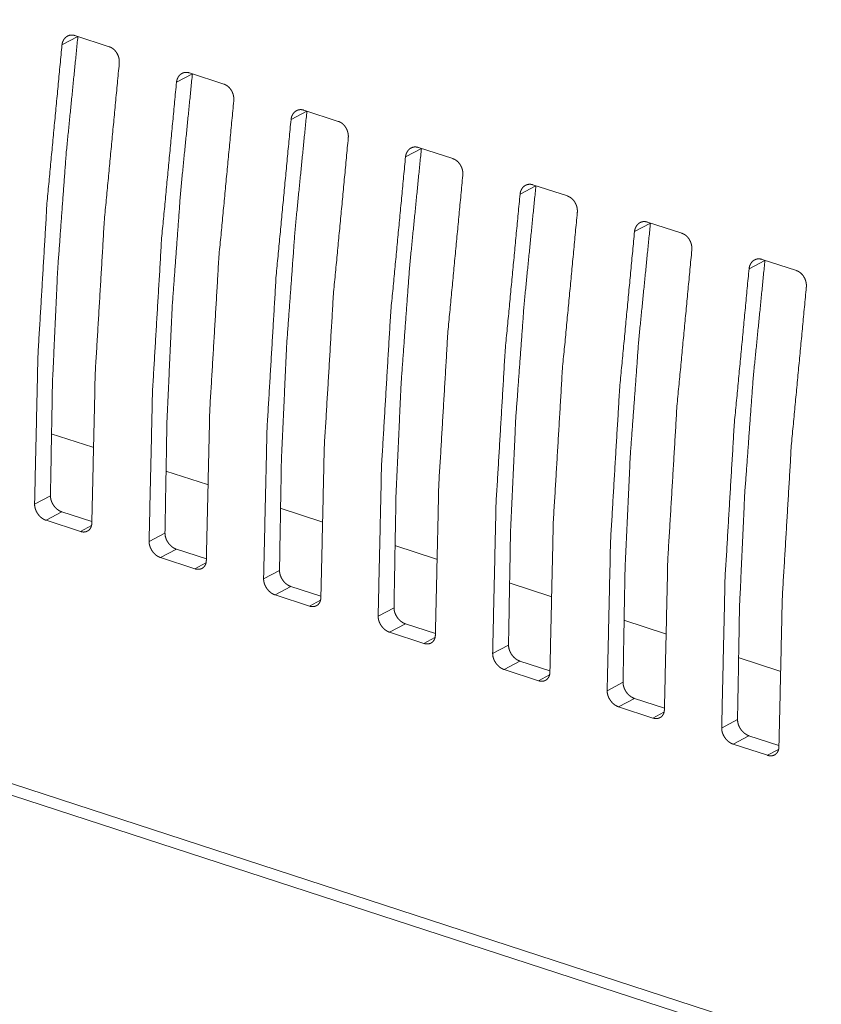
# Model space of a CAD drawing. Header units: millimetres. Extents: x 0 to 2122, y 0 to 1639.
# Tile 72 of 85: x 1427 to 1456, y 1204 to 1240. Entities that reach past the tile are written whole.
import ezdxf

# ---------------------------------------------------------------- set-up
doc = ezdxf.new("R2010")
doc.units = ezdxf.units.MM
doc.layers.add('1', color=7, linetype='Continuous', true_color=0xffffff)

msp = doc.modelspace()

# ---------------------------------------------------------------- linework, layer by layer
at = {"layer": '1', "color": 7, "linetype": 'Continuous', "lineweight": 13}
for p, q in [((1552.192, 1171.515), (1213.195, 1282.01)), ((1213.477, 1281.498), (1552.211, 1171.088)), ((1429.301, 1239.162), (1428.731, 1238.861)), ((1429.196, 1239.199), (1430.428, 1238.798)), ((1433.409, 1237.823), (1432.839, 1237.522)), ((1433.304, 1237.86), (1434.536, 1237.459)), ((1437.517, 1236.484), (1436.947, 1236.183)), ((1437.412, 1236.521), (1438.644, 1236.12)), ((1441.52, 1235.182), (1442.752, 1234.781)), ((1441.625, 1235.145), (1441.055, 1234.844)), ((1445.733, 1233.806), (1445.163, 1233.505)), ((1445.628, 1233.843), (1446.86, 1233.442)), ((1449.841, 1232.467), (1449.271, 1232.166)), ((1449.736, 1232.504), (1450.968, 1232.103)), ((1453.949, 1231.128), (1453.379, 1230.827)), ((1453.844, 1231.165), (1455.076, 1230.764)), ((1428.347, 1224.907), (1429.839, 1224.421)), ((1432.454, 1223.569), (1433.95, 1223.081)), ((1427.748, 1222.379), (1428.318, 1222.68)), ((1428.728, 1222.102), (1428.158, 1221.801)), ((1428.728, 1222.102), (1429.803, 1221.752)), ((1436.561, 1222.23), (1438.057, 1221.742)), ((1428.158, 1221.801), (1429.391, 1221.399)), ((1429.391, 1221.399), (1429.785, 1221.608)), ((1431.856, 1221.04), (1432.426, 1221.341)), ((1432.836, 1220.763), (1432.266, 1220.462)), ((1432.836, 1220.763), (1433.911, 1220.413)), ((1440.668, 1220.891), (1442.164, 1220.404)), ((1432.266, 1220.462), (1433.499, 1220.06)), ((1433.499, 1220.06), (1433.893, 1220.269)), ((1435.964, 1219.701), (1436.534, 1220.002)), ((1436.944, 1219.424), (1436.374, 1219.123)), ((1436.944, 1219.424), (1438.019, 1219.074)), ((1444.779, 1219.551), (1446.271, 1219.065)), ((1436.374, 1219.123), (1437.607, 1218.721)), ((1437.607, 1218.721), (1438.001, 1218.93)), ((1440.073, 1218.362), (1440.642, 1218.663)), ((1448.882, 1218.214), (1450.379, 1217.726)), ((1441.052, 1218.085), (1440.482, 1217.784)), ((1441.052, 1218.085), (1442.127, 1217.735)), ((1440.482, 1217.784), (1441.715, 1217.382)), ((1441.715, 1217.382), (1442.109, 1217.591)), ((1444.181, 1217.023), (1444.75, 1217.324)), ((1452.99, 1216.875), (1454.486, 1216.388)), ((1445.161, 1216.746), (1444.59, 1216.445)), ((1444.59, 1216.445), (1445.823, 1216.043)), ((1445.161, 1216.746), (1446.235, 1216.396)), ((1445.823, 1216.043), (1446.217, 1216.252)), ((1448.289, 1215.684), (1448.858, 1215.985)), ((1449.268, 1215.407), (1448.698, 1215.106)), ((1449.268, 1215.407), (1450.343, 1215.057)), ((1448.698, 1215.106), (1449.931, 1214.704)), ((1449.931, 1214.704), (1450.325, 1214.913)), ((1452.396, 1214.345), (1452.966, 1214.646)), ((1453.376, 1214.068), (1452.807, 1213.767)), ((1453.376, 1214.068), (1454.451, 1213.718)), ((1452.807, 1213.767), (1454.039, 1213.365)), ((1454.039, 1213.365), (1454.433, 1213.574))]:
    msp.add_line(p, q, dxfattribs=at)
for points, knots in [([(1429.301, 1239.162), (1428.881, 1234.954), (1428.577, 1230.798), (1428.389, 1226.704), (1428.318, 1222.68)], [0, 0, 0.256026, 0.508258, 0.756357, 1, 1]), ([(1428.731, 1238.861), (1428.738, 1238.907), (1428.749, 1238.951), (1428.756, 1238.972), (1428.764, 1238.992), (1428.773, 1239.012), (1428.783, 1239.031), (1428.805, 1239.068), (1428.83, 1239.1), (1428.843, 1239.115), (1428.858, 1239.13), (1428.873, 1239.143), (1428.889, 1239.155), (1428.922, 1239.177), (1428.958, 1239.194), (1428.976, 1239.201), (1428.995, 1239.207), (1429.014, 1239.211), (1429.034, 1239.215), (1429.053, 1239.217), (1429.073, 1239.218), (1429.094, 1239.218), (1429.114, 1239.216), (1429.155, 1239.21), (1429.196, 1239.199)], [0, 0, 0.069356, 0.136763, 0.170135, 0.2031, 0.23604, 0.268392, 0.331981, 0.393982, 0.424693, 0.455455, 0.485845, 0.515977, 0.575141, 0.63446, 0.664152, 0.694035, 0.7237, 0.753229, 0.783001, 0.813125, 0.843454, 0.874336, 0.936443, 1, 1]), ([(1428.731, 1238.861), (1428.199, 1233.262), (1427.871, 1227.762), (1427.748, 1222.379)], [0, 0, 0.340471, 0.67406, 1, 1]), ([(1430.428, 1238.798), (1430.468, 1238.782), (1430.507, 1238.762), (1430.526, 1238.751), (1430.545, 1238.738), (1430.563, 1238.725), (1430.581, 1238.71), (1430.616, 1238.678), (1430.647, 1238.644), (1430.662, 1238.625), (1430.677, 1238.605), (1430.69, 1238.585), (1430.703, 1238.564), (1430.726, 1238.521), (1430.746, 1238.477), (1430.75, 1238.465), (1430.754, 1238.453), (1430.758, 1238.442), (1430.762, 1238.43), (1430.769, 1238.406), (1430.774, 1238.383), (1430.779, 1238.359), (1430.783, 1238.335), (1430.786, 1238.311), (1430.788, 1238.287), (1430.788, 1238.239), (1430.785, 1238.192)], [0, 0, 0.05694, 0.114791, 0.14412, 0.174083, 0.204328, 0.234965, 0.296474, 0.358944, 0.390536, 0.422685, 0.454832, 0.486939, 0.551318, 0.616334, 0.632741, 0.6491, 0.665386, 0.681642, 0.71407, 0.746214, 0.778338, 0.810445, 0.842507, 0.874526, 0.937738, 1, 1]), ([(1430.785, 1238.192), (1430.253, 1232.593), (1429.925, 1227.092), (1429.802, 1221.709)], [0, 0, 0.340467, 0.674058, 1, 1]), ([(1433.409, 1237.823), (1432.989, 1233.615), (1432.685, 1229.459), (1432.497, 1225.365), (1432.426, 1221.341)], [0, 0, 0.256022, 0.508255, 0.756356, 1, 1]), ([(1432.839, 1237.522), (1432.846, 1237.568), (1432.857, 1237.612), (1432.864, 1237.633), (1432.872, 1237.653), (1432.881, 1237.673), (1432.891, 1237.692), (1432.913, 1237.728), (1432.938, 1237.761), (1432.951, 1237.777), (1432.966, 1237.791), (1432.981, 1237.804), (1432.997, 1237.816), (1433.03, 1237.838), (1433.066, 1237.855), (1433.084, 1237.862), (1433.103, 1237.868), (1433.122, 1237.872), (1433.142, 1237.875), (1433.161, 1237.878), (1433.181, 1237.879), (1433.201, 1237.879), (1433.222, 1237.877), (1433.263, 1237.871), (1433.304, 1237.86)], [0, 0, 0.069356, 0.136885, 0.170139, 0.203194, 0.236033, 0.268608, 0.331963, 0.393964, 0.424767, 0.455443, 0.485833, 0.515966, 0.575339, 0.634434, 0.664171, 0.694054, 0.72369, 0.753219, 0.782992, 0.813116, 0.843445, 0.874335, 0.936442, 1, 1]), ([(1432.839, 1237.522), (1432.307, 1231.924), (1431.979, 1226.423), (1431.856, 1221.04)], [0, 0, 0.340467, 0.674058, 1, 1]), ([(1434.536, 1237.459), (1434.576, 1237.443), (1434.615, 1237.423), (1434.634, 1237.412), (1434.653, 1237.399), (1434.671, 1237.386), (1434.689, 1237.371), (1434.724, 1237.34), (1434.755, 1237.305), (1434.77, 1237.286), (1434.785, 1237.266), (1434.798, 1237.246), (1434.811, 1237.225), (1434.834, 1237.182), (1434.854, 1237.137), (1434.858, 1237.126), (1434.862, 1237.114), (1434.866, 1237.103), (1434.87, 1237.091), (1434.877, 1237.067), (1434.882, 1237.044), (1434.887, 1237.02), (1434.891, 1236.996), (1434.894, 1236.972), (1434.896, 1236.948), (1434.896, 1236.9), (1434.893, 1236.853)], [0, 0, 0.056951, 0.114618, 0.144197, 0.173984, 0.20417, 0.234813, 0.296334, 0.358816, 0.390637, 0.422663, 0.454817, 0.48693, 0.551425, 0.616365, 0.632776, 0.649138, 0.665428, 0.681686, 0.714016, 0.746273, 0.778403, 0.810408, 0.842585, 0.874502, 0.937726, 1, 1]), ([(1434.893, 1236.853), (1434.361, 1231.254), (1434.033, 1225.753), (1433.91, 1220.37)], [0, 0, 0.340471, 0.67406, 1, 1]), ([(1437.517, 1236.484), (1437.097, 1232.276), (1436.793, 1228.12), (1436.605, 1224.026), (1436.534, 1220.002)], [0, 0, 0.256022, 0.508255, 0.756356, 1, 1]), ([(1436.947, 1236.183), (1436.954, 1236.229), (1436.965, 1236.273), (1436.972, 1236.294), (1436.98, 1236.314), (1436.989, 1236.334), (1436.999, 1236.353), (1437.021, 1236.39), (1437.046, 1236.422), (1437.059, 1236.437), (1437.074, 1236.452), (1437.089, 1236.465), (1437.105, 1236.477), (1437.138, 1236.499), (1437.174, 1236.516), (1437.192, 1236.523), (1437.211, 1236.529), (1437.23, 1236.533), (1437.25, 1236.536), (1437.269, 1236.539), (1437.289, 1236.54), (1437.309, 1236.54), (1437.33, 1236.538), (1437.371, 1236.532), (1437.412, 1236.521)], [0, 0, 0.069322, 0.136855, 0.170111, 0.203284, 0.236125, 0.268591, 0.332056, 0.394213, 0.424926, 0.455603, 0.485995, 0.515933, 0.575378, 0.634423, 0.664394, 0.694041, 0.72368, 0.753455, 0.783244, 0.813122, 0.843454, 0.874346, 0.936438, 1, 1]), ([(1436.947, 1236.183), (1436.415, 1230.584), (1436.087, 1225.084), (1435.964, 1219.701)], [0, 0, 0.340468, 0.674058, 1, 1]), ([(1438.644, 1236.12), (1438.684, 1236.104), (1438.723, 1236.084), (1438.742, 1236.073), (1438.761, 1236.06), (1438.78, 1236.047), (1438.797, 1236.032), (1438.831, 1236.001), (1438.863, 1235.966), (1438.878, 1235.947), (1438.893, 1235.927), (1438.906, 1235.907), (1438.919, 1235.886), (1438.942, 1235.843), (1438.962, 1235.799), (1438.966, 1235.787), (1438.97, 1235.775), (1438.974, 1235.764), (1438.978, 1235.752), (1438.985, 1235.728), (1438.99, 1235.705), (1438.995, 1235.681), (1438.999, 1235.657), (1439.002, 1235.633), (1439.004, 1235.609), (1439.004, 1235.561), (1439.001, 1235.514)], [0, 0, 0.056948, 0.114807, 0.144196, 0.173921, 0.204346, 0.234817, 0.296335, 0.358813, 0.390632, 0.422698, 0.454849, 0.487054, 0.551442, 0.616278, 0.632688, 0.649049, 0.665441, 0.681595, 0.714027, 0.746227, 0.778313, 0.81046, 0.8425, 0.874524, 0.937744, 1, 1]), ([(1439.001, 1235.514), (1438.469, 1229.915), (1438.141, 1224.414), (1438.019, 1219.031)], [0, 0, 0.340468, 0.674059, 1, 1]), ([(1441.055, 1234.844), (1441.062, 1234.89), (1441.074, 1234.933), (1441.08, 1234.955), (1441.088, 1234.975), (1441.097, 1234.995), (1441.107, 1235.014), (1441.129, 1235.05), (1441.154, 1235.083), (1441.167, 1235.098), (1441.182, 1235.113), (1441.197, 1235.126), (1441.213, 1235.138), (1441.246, 1235.16), (1441.282, 1235.177), (1441.3, 1235.184), (1441.319, 1235.189), (1441.338, 1235.194), (1441.358, 1235.197), (1441.377, 1235.2), (1441.397, 1235.201), (1441.418, 1235.201), (1441.438, 1235.199), (1441.479, 1235.193), (1441.52, 1235.182)], [0, 0, 0.069326, 0.136804, 0.170102, 0.203161, 0.236005, 0.268472, 0.331941, 0.394101, 0.424816, 0.455582, 0.485976, 0.515916, 0.575297, 0.634399, 0.664372, 0.693985, 0.723654, 0.753431, 0.783208, 0.813087, 0.843668, 0.874314, 0.936675, 1, 1]), ([(1441.055, 1234.844), (1440.523, 1229.245), (1440.195, 1223.745), (1440.073, 1218.362)], [0, 0, 0.340473, 0.674064, 1, 1]), ([(1441.625, 1235.145), (1441.205, 1230.937), (1440.901, 1226.781), (1440.713, 1222.687), (1440.642, 1218.663)], [0, 0, 0.256027, 0.50826, 0.756356, 1, 1]), ([(1442.752, 1234.781), (1442.792, 1234.765), (1442.831, 1234.745), (1442.85, 1234.734), (1442.869, 1234.721), (1442.888, 1234.708), (1442.905, 1234.693), (1442.94, 1234.662), (1442.971, 1234.626), (1442.986, 1234.608), (1443.001, 1234.588), (1443.014, 1234.568), (1443.027, 1234.547), (1443.05, 1234.504), (1443.07, 1234.459), (1443.074, 1234.448), (1443.078, 1234.436), (1443.082, 1234.425), (1443.086, 1234.413), (1443.093, 1234.389), (1443.098, 1234.366), (1443.103, 1234.342), (1443.107, 1234.318), (1443.11, 1234.294), (1443.112, 1234.27), (1443.112, 1234.222), (1443.109, 1234.175)], [0, 0, 0.056944, 0.114799, 0.14413, 0.173914, 0.204272, 0.23481, 0.29641, 0.358818, 0.39055, 0.422701, 0.454851, 0.48696, 0.551343, 0.616276, 0.632685, 0.649044, 0.665332, 0.681655, 0.714025, 0.746223, 0.778349, 0.81035, 0.842497, 0.874536, 0.937639, 1, 1]), ([(1443.109, 1234.175), (1442.577, 1228.576), (1442.249, 1223.075), (1442.127, 1217.692)], [0, 0, 0.340468, 0.674059, 1, 1]), ([(1445.733, 1233.806), (1445.313, 1229.598), (1445.009, 1225.442), (1444.821, 1221.348), (1444.75, 1217.324)], [0, 0, 0.256023, 0.508255, 0.756356, 1, 1]), ([(1445.163, 1233.505), (1445.17, 1233.551), (1445.181, 1233.595), (1445.188, 1233.616), (1445.196, 1233.636), (1445.205, 1233.656), (1445.215, 1233.675), (1445.237, 1233.711), (1445.262, 1233.744), (1445.275, 1233.759), (1445.29, 1233.774), (1445.305, 1233.787), (1445.321, 1233.799), (1445.354, 1233.821), (1445.39, 1233.838), (1445.408, 1233.845), (1445.427, 1233.851), (1445.446, 1233.855), (1445.466, 1233.858), (1445.485, 1233.861), (1445.505, 1233.862), (1445.526, 1233.862), (1445.546, 1233.86), (1445.587, 1233.854), (1445.628, 1233.843)], [0, 0, 0.06931, 0.136892, 0.170141, 0.203103, 0.235939, 0.26851, 0.331857, 0.394002, 0.424802, 0.455474, 0.48586, 0.515793, 0.57516, 0.634472, 0.664205, 0.693847, 0.72348, 0.75325, 0.78302, 0.81314, 0.843465, 0.874104, 0.93645, 1, 1]), ([(1445.163, 1233.505), (1444.631, 1227.906), (1444.303, 1222.406), (1444.181, 1217.023)], [0, 0, 0.340468, 0.674059, 1, 1]), ([(1446.86, 1233.442), (1446.9, 1233.426), (1446.939, 1233.406), (1446.958, 1233.395), (1446.977, 1233.382), (1446.996, 1233.369), (1447.014, 1233.354), (1447.048, 1233.323), (1447.079, 1233.288), (1447.094, 1233.269), (1447.109, 1233.249), (1447.122, 1233.229), (1447.135, 1233.208), (1447.158, 1233.165), (1447.178, 1233.12), (1447.182, 1233.109), (1447.186, 1233.097), (1447.19, 1233.086), (1447.194, 1233.074), (1447.201, 1233.05), (1447.206, 1233.027), (1447.211, 1233.003), (1447.215, 1232.979), (1447.218, 1232.955), (1447.22, 1232.931), (1447.221, 1232.883), (1447.217, 1232.836)], [0, 0, 0.056943, 0.114797, 0.144184, 0.173906, 0.204329, 0.234967, 0.29648, 0.358953, 0.390633, 0.422784, 0.454933, 0.487041, 0.551424, 0.616443, 0.632774, 0.649208, 0.665426, 0.681749, 0.714013, 0.746317, 0.778443, 0.810443, 0.842481, 0.87452, 0.937734, 1, 1]), ([(1447.217, 1232.836), (1446.685, 1227.237), (1446.357, 1221.736), (1446.235, 1216.353)], [0, 0, 0.340473, 0.674064, 1, 1]), ([(1449.841, 1232.467), (1449.421, 1228.259), (1449.117, 1224.103), (1448.929, 1220.009), (1448.858, 1215.985)], [0, 0, 0.256022, 0.508255, 0.756356, 1, 1]), ([(1449.271, 1232.166), (1449.278, 1232.212), (1449.289, 1232.255), (1449.296, 1232.276), (1449.304, 1232.297), (1449.313, 1232.317), (1449.323, 1232.336), (1449.345, 1232.372), (1449.37, 1232.405), (1449.383, 1232.42), (1449.398, 1232.435), (1449.413, 1232.448), (1449.429, 1232.46), (1449.462, 1232.482), (1449.498, 1232.499), (1449.516, 1232.506), (1449.535, 1232.511), (1449.554, 1232.516), (1449.574, 1232.519), (1449.593, 1232.522), (1449.613, 1232.523), (1449.634, 1232.523), (1449.654, 1232.521), (1449.695, 1232.515), (1449.736, 1232.504)], [0, 0, 0.069309, 0.13689, 0.17014, 0.203218, 0.236154, 0.268502, 0.332084, 0.394078, 0.424785, 0.455457, 0.485843, 0.515852, 0.575218, 0.634476, 0.664208, 0.694088, 0.723721, 0.753268, 0.783037, 0.813157, 0.843483, 0.874369, 0.93645, 1, 1]), ([(1449.271, 1232.166), (1448.739, 1226.567), (1448.411, 1221.067), (1448.289, 1215.684)], [0, 0, 0.340467, 0.674058, 1, 1]), ([(1450.968, 1232.103), (1451.008, 1232.087), (1451.047, 1232.067), (1451.066, 1232.056), (1451.085, 1232.043), (1451.104, 1232.03), (1451.122, 1232.015), (1451.156, 1231.983), (1451.187, 1231.948), (1451.202, 1231.93), (1451.217, 1231.91), (1451.23, 1231.89), (1451.243, 1231.869), (1451.266, 1231.826), (1451.286, 1231.781), (1451.29, 1231.77), (1451.294, 1231.758), (1451.298, 1231.746), (1451.302, 1231.735), (1451.309, 1231.711), (1451.314, 1231.688), (1451.319, 1231.664), (1451.323, 1231.64), (1451.326, 1231.616), (1451.328, 1231.592), (1451.329, 1231.544), (1451.325, 1231.497)], [0, 0, 0.056941, 0.114793, 0.144123, 0.174087, 0.204333, 0.23497, 0.296481, 0.358951, 0.39063, 0.422692, 0.45484, 0.48704, 0.551421, 0.616338, 0.632668, 0.649102, 0.665492, 0.681643, 0.714012, 0.746209, 0.778333, 0.810441, 0.842504, 0.874524, 0.937736, 1, 1]), ([(1451.325, 1231.497), (1450.793, 1225.898), (1450.465, 1220.397), (1450.343, 1215.014)], [0, 0, 0.340467, 0.674058, 1, 1]), ([(1453.949, 1231.128), (1453.529, 1226.92), (1453.225, 1222.764), (1453.037, 1218.67), (1452.966, 1214.646)], [0, 0, 0.256022, 0.50826, 0.756356, 1, 1]), ([(1453.379, 1230.827), (1453.387, 1230.873), (1453.397, 1230.917), (1453.404, 1230.938), (1453.412, 1230.958), (1453.421, 1230.978), (1453.431, 1230.997), (1453.453, 1231.033), (1453.478, 1231.066), (1453.491, 1231.081), (1453.506, 1231.096), (1453.521, 1231.109), (1453.537, 1231.121), (1453.57, 1231.143), (1453.606, 1231.16), (1453.624, 1231.167), (1453.643, 1231.172), (1453.662, 1231.177), (1453.682, 1231.18), (1453.701, 1231.183), (1453.721, 1231.184), (1453.742, 1231.184), (1453.762, 1231.182), (1453.803, 1231.176), (1453.844, 1231.165)], [0, 0, 0.069356, 0.136885, 0.170139, 0.203105, 0.236045, 0.268509, 0.33197, 0.393971, 0.424774, 0.45545, 0.48584, 0.515973, 0.575346, 0.634441, 0.664178, 0.694025, 0.72369, 0.753219, 0.782992, 0.813116, 0.843445, 0.874335, 0.936442, 1, 1]), ([(1453.379, 1230.827), (1452.847, 1225.228), (1452.519, 1219.728), (1452.397, 1214.345)], [0, 0, 0.340472, 0.674063, 1, 1]), ([(1455.076, 1230.764), (1455.116, 1230.748), (1455.155, 1230.728), (1455.174, 1230.717), (1455.193, 1230.704), (1455.212, 1230.691), (1455.23, 1230.676), (1455.264, 1230.645), (1455.295, 1230.61), (1455.31, 1230.591), (1455.325, 1230.571), (1455.338, 1230.551), (1455.351, 1230.53), (1455.374, 1230.487), (1455.394, 1230.442), (1455.398, 1230.431), (1455.402, 1230.419), (1455.406, 1230.408), (1455.41, 1230.396), (1455.417, 1230.372), (1455.422, 1230.349), (1455.427, 1230.325), (1455.431, 1230.301), (1455.434, 1230.277), (1455.436, 1230.253), (1455.437, 1230.205), (1455.433, 1230.158)], [0, 0, 0.056946, 0.114607, 0.143996, 0.173962, 0.204145, 0.234853, 0.296295, 0.35877, 0.390588, 0.422611, 0.454762, 0.486871, 0.551361, 0.616295, 0.632704, 0.649064, 0.665353, 0.68161, 0.714041, 0.746189, 0.778316, 0.810318, 0.842491, 0.874514, 0.937622, 1, 1]), ([(1455.433, 1230.158), (1454.901, 1224.559), (1454.573, 1219.058), (1454.451, 1213.675)], [0, 0, 0.340467, 0.674058, 1, 1]), ([(1428.318, 1222.68), (1428.32, 1222.636), (1428.326, 1222.591), (1428.33, 1222.568), (1428.335, 1222.546), (1428.342, 1222.523), (1428.349, 1222.5), (1428.366, 1222.455), (1428.387, 1222.411), (1428.398, 1222.39), (1428.411, 1222.368), (1428.424, 1222.348), (1428.438, 1222.327), (1428.467, 1222.288), (1428.5, 1222.252), (1428.517, 1222.235), (1428.534, 1222.218), (1428.552, 1222.202), (1428.57, 1222.188), (1428.589, 1222.174), (1428.608, 1222.161), (1428.628, 1222.148), (1428.648, 1222.137), (1428.688, 1222.118), (1428.728, 1222.102)], [0, 0, 0.058778, 0.118772, 0.149336, 0.180281, 0.211764, 0.243557, 0.307404, 0.371758, 0.404325, 0.437257, 0.469968, 0.502639, 0.567616, 0.632507, 0.664859, 0.697073, 0.728638, 0.76007, 0.791217, 0.821905, 0.852541, 0.882933, 0.942153, 1, 1]), ([(1428.158, 1221.801), (1428.118, 1221.816), (1428.078, 1221.836), (1428.058, 1221.847), (1428.039, 1221.859), (1428.02, 1221.872), (1428.001, 1221.886), (1427.964, 1221.917), (1427.93, 1221.95), (1427.913, 1221.968), (1427.898, 1221.987), (1427.882, 1222.006), (1427.868, 1222.026), (1427.841, 1222.067), (1427.817, 1222.11), (1427.811, 1222.121), (1427.806, 1222.132), (1427.801, 1222.143), (1427.796, 1222.154), (1427.787, 1222.176), (1427.779, 1222.199), (1427.772, 1222.221), (1427.766, 1222.244), (1427.761, 1222.267), (1427.756, 1222.29), (1427.75, 1222.335), (1427.748, 1222.379)], [0, 0, 0.057596, 0.116318, 0.146407, 0.176981, 0.207972, 0.239423, 0.302501, 0.366422, 0.398874, 0.431484, 0.464269, 0.496778, 0.561956, 0.627141, 0.643469, 0.659699, 0.676036, 0.692092, 0.72407, 0.75576, 0.787235, 0.818503, 0.849659, 0.880585, 0.941009, 1, 1]), ([(1429.802, 1221.709), (1429.8, 1221.667), (1429.794, 1221.626), (1429.79, 1221.606), (1429.784, 1221.587), (1429.778, 1221.568), (1429.771, 1221.55), (1429.753, 1221.516), (1429.733, 1221.486), (1429.721, 1221.472), (1429.709, 1221.459), (1429.696, 1221.446), (1429.682, 1221.435), (1429.652, 1221.416), (1429.62, 1221.4), (1429.603, 1221.394), (1429.585, 1221.389), (1429.567, 1221.385), (1429.549, 1221.382), (1429.53, 1221.38), (1429.511, 1221.38), (1429.491, 1221.38), (1429.471, 1221.382), (1429.431, 1221.388), (1429.391, 1221.399)], [0, 0, 0.069788, 0.136966, 0.169741, 0.202264, 0.234286, 0.265858, 0.327365, 0.387073, 0.416821, 0.446275, 0.475546, 0.504575, 0.562385, 0.620471, 0.65012, 0.679784, 0.709763, 0.739925, 0.770674, 0.801582, 0.833286, 0.86563, 0.931777, 1, 1]), ([(1432.266, 1220.462), (1432.226, 1220.477), (1432.186, 1220.497), (1432.166, 1220.508), (1432.147, 1220.52), (1432.128, 1220.533), (1432.109, 1220.547), (1432.073, 1220.578), (1432.038, 1220.611), (1432.022, 1220.629), (1432.006, 1220.648), (1431.99, 1220.667), (1431.976, 1220.687), (1431.949, 1220.728), (1431.925, 1220.771), (1431.919, 1220.782), (1431.914, 1220.793), (1431.904, 1220.815), (1431.895, 1220.837), (1431.887, 1220.86), (1431.88, 1220.882), (1431.874, 1220.905), (1431.868, 1220.928), (1431.864, 1220.951), (1431.858, 1220.996), (1431.856, 1221.04)], [0, 0, 0.057633, 0.116353, 0.146441, 0.177014, 0.207942, 0.239215, 0.30229, 0.366367, 0.39867, 0.431505, 0.464152, 0.496701, 0.561877, 0.626953, 0.643379, 0.659708, 0.691997, 0.723974, 0.755766, 0.78724, 0.818507, 0.849555, 0.88048, 0.941011, 1, 1]), ([(1432.426, 1221.341), (1432.428, 1221.297), (1432.434, 1221.252), (1432.438, 1221.229), (1432.443, 1221.207), (1432.45, 1221.184), (1432.457, 1221.161), (1432.474, 1221.116), (1432.495, 1221.072), (1432.506, 1221.051), (1432.519, 1221.029), (1432.532, 1221.009), (1432.545, 1220.988), (1432.575, 1220.95), (1432.608, 1220.913), (1432.625, 1220.896), (1432.642, 1220.879), (1432.66, 1220.863), (1432.678, 1220.849), (1432.697, 1220.835), (1432.716, 1220.822), (1432.736, 1220.809), (1432.756, 1220.798), (1432.796, 1220.779), (1432.836, 1220.763)], [0, 0, 0.058884, 0.118766, 0.149328, 0.180378, 0.21186, 0.243612, 0.307377, 0.371827, 0.404398, 0.437217, 0.47002, 0.502688, 0.567574, 0.632543, 0.664815, 0.697102, 0.728665, 0.760026, 0.791237, 0.821923, 0.852558, 0.882948, 0.942362, 1, 1]), ([(1433.91, 1220.37), (1433.908, 1220.328), (1433.902, 1220.287), (1433.898, 1220.267), (1433.893, 1220.248), (1433.886, 1220.229), (1433.879, 1220.211), (1433.862, 1220.177), (1433.841, 1220.147), (1433.829, 1220.133), (1433.817, 1220.12), (1433.804, 1220.107), (1433.79, 1220.096), (1433.76, 1220.076), (1433.728, 1220.061), (1433.71, 1220.055), (1433.693, 1220.05), (1433.675, 1220.046), (1433.657, 1220.043), (1433.638, 1220.041), (1433.619, 1220.041), (1433.599, 1220.041), (1433.579, 1220.043), (1433.539, 1220.049), (1433.499, 1220.06)], [0, 0, 0.069653, 0.13683, 0.169736, 0.202057, 0.234292, 0.265864, 0.327247, 0.387105, 0.416681, 0.446222, 0.475584, 0.504612, 0.562197, 0.620467, 0.650161, 0.679788, 0.709766, 0.739948, 0.77043, 0.801601, 0.833305, 0.865637, 0.931519, 1, 1]), ([(1436.534, 1220.002), (1436.536, 1219.958), (1436.542, 1219.913), (1436.546, 1219.89), (1436.551, 1219.868), (1436.558, 1219.845), (1436.565, 1219.822), (1436.582, 1219.777), (1436.603, 1219.733), (1436.614, 1219.712), (1436.627, 1219.69), (1436.64, 1219.67), (1436.653, 1219.649), (1436.683, 1219.61), (1436.715, 1219.574), (1436.733, 1219.557), (1436.75, 1219.54), (1436.768, 1219.524), (1436.787, 1219.51), (1436.805, 1219.496), (1436.824, 1219.483), (1436.844, 1219.47), (1436.864, 1219.459), (1436.904, 1219.439), (1436.944, 1219.424)], [0, 0, 0.058778, 0.118772, 0.149335, 0.180387, 0.211871, 0.243625, 0.307393, 0.371847, 0.40442, 0.437241, 0.470069, 0.502616, 0.567726, 0.632471, 0.664823, 0.697037, 0.72884, 0.760203, 0.791173, 0.821923, 0.852501, 0.882893, 0.942359, 1, 1]), ([(1436.374, 1219.123), (1436.334, 1219.138), (1436.294, 1219.158), (1436.274, 1219.169), (1436.255, 1219.181), (1436.236, 1219.194), (1436.217, 1219.208), (1436.181, 1219.239), (1436.146, 1219.272), (1436.13, 1219.29), (1436.114, 1219.309), (1436.098, 1219.328), (1436.084, 1219.348), (1436.057, 1219.389), (1436.033, 1219.432), (1436.028, 1219.443), (1436.022, 1219.454), (1436.017, 1219.465), (1436.012, 1219.476), (1436.003, 1219.498), (1435.995, 1219.521), (1435.988, 1219.543), (1435.982, 1219.566), (1435.976, 1219.589), (1435.972, 1219.612), (1435.966, 1219.657), (1435.964, 1219.701)], [0, 0, 0.057599, 0.116325, 0.146416, 0.176806, 0.207918, 0.239195, 0.302346, 0.366272, 0.398726, 0.431481, 0.464131, 0.496772, 0.561862, 0.626944, 0.643272, 0.659699, 0.675845, 0.692004, 0.724066, 0.755757, 0.787235, 0.818505, 0.849663, 0.880549, 0.941005, 1, 1]), ([(1438.019, 1219.031), (1438.016, 1218.989), (1438.01, 1218.948), (1438.006, 1218.928), (1438.001, 1218.909), (1437.994, 1218.89), (1437.987, 1218.872), (1437.97, 1218.838), (1437.949, 1218.808), (1437.937, 1218.794), (1437.925, 1218.781), (1437.912, 1218.768), (1437.898, 1218.757), (1437.868, 1218.738), (1437.836, 1218.722), (1437.819, 1218.716), (1437.801, 1218.711), (1437.783, 1218.707), (1437.765, 1218.704), (1437.746, 1218.702), (1437.727, 1218.702), (1437.707, 1218.702), (1437.688, 1218.704), (1437.647, 1218.71), (1437.607, 1218.721)], [0, 0, 0.069798, 0.137024, 0.169804, 0.202259, 0.234372, 0.265948, 0.32746, 0.387216, 0.416796, 0.446439, 0.475805, 0.504838, 0.562357, 0.620694, 0.65014, 0.680029, 0.710011, 0.740177, 0.770664, 0.801844, 0.833553, 0.865633, 0.931768, 1, 1]), ([(1440.642, 1218.663), (1440.644, 1218.619), (1440.65, 1218.574), (1440.654, 1218.551), (1440.659, 1218.529), (1440.666, 1218.506), (1440.673, 1218.483), (1440.69, 1218.438), (1440.711, 1218.394), (1440.722, 1218.373), (1440.735, 1218.351), (1440.748, 1218.331), (1440.762, 1218.31), (1440.791, 1218.271), (1440.823, 1218.235), (1440.841, 1218.218), (1440.858, 1218.201), (1440.876, 1218.185), (1440.895, 1218.171), (1440.913, 1218.157), (1440.932, 1218.144), (1440.952, 1218.131), (1440.972, 1218.12), (1441.012, 1218.101), (1441.052, 1218.085)], [0, 0, 0.058887, 0.118879, 0.149443, 0.180387, 0.21187, 0.243729, 0.307496, 0.371848, 0.40442, 0.437241, 0.470162, 0.502832, 0.567808, 0.632551, 0.665057, 0.69711, 0.72884, 0.760203, 0.791238, 0.822107, 0.852743, 0.882944, 0.94236, 1, 1]), ([(1440.482, 1217.784), (1440.442, 1217.799), (1440.402, 1217.819), (1440.383, 1217.83), (1440.363, 1217.842), (1440.344, 1217.855), (1440.325, 1217.869), (1440.289, 1217.9), (1440.254, 1217.933), (1440.238, 1217.951), (1440.222, 1217.97), (1440.206, 1217.989), (1440.192, 1218.009), (1440.165, 1218.05), (1440.141, 1218.093), (1440.136, 1218.104), (1440.13, 1218.115), (1440.125, 1218.126), (1440.12, 1218.137), (1440.111, 1218.159), (1440.103, 1218.182), (1440.096, 1218.204), (1440.09, 1218.227), (1440.084, 1218.25), (1440.08, 1218.273), (1440.074, 1218.318), (1440.073, 1218.362)], [0, 0, 0.057393, 0.116315, 0.146214, 0.17679, 0.207964, 0.23924, 0.30232, 0.366244, 0.398698, 0.431452, 0.464102, 0.496742, 0.561802, 0.626991, 0.643319, 0.65955, 0.675887, 0.691944, 0.724006, 0.755726, 0.787165, 0.818377, 0.849584, 0.88047, 0.941006, 1, 1]), ([(1442.127, 1217.692), (1442.124, 1217.649), (1442.118, 1217.609), (1442.114, 1217.589), (1442.109, 1217.57), (1442.102, 1217.551), (1442.095, 1217.533), (1442.078, 1217.499), (1442.057, 1217.469), (1442.045, 1217.455), (1442.033, 1217.441), (1442.02, 1217.429), (1442.006, 1217.418), (1441.976, 1217.398), (1441.944, 1217.383), (1441.927, 1217.377), (1441.909, 1217.372), (1441.891, 1217.368), (1441.873, 1217.365), (1441.854, 1217.363), (1441.835, 1217.363), (1441.815, 1217.363), (1441.795, 1217.365), (1441.755, 1217.371), (1441.715, 1217.382)], [0, 0, 0.069794, 0.136977, 0.169756, 0.202281, 0.234392, 0.265968, 0.327357, 0.387221, 0.416799, 0.446256, 0.475529, 0.50456, 0.562375, 0.620709, 0.650108, 0.680032, 0.710013, 0.740177, 0.770662, 0.801568, 0.833272, 0.865618, 0.931772, 1, 1]), ([(1444.75, 1217.324), (1444.752, 1217.28), (1444.758, 1217.235), (1444.762, 1217.212), (1444.768, 1217.19), (1444.774, 1217.167), (1444.781, 1217.144), (1444.798, 1217.099), (1444.819, 1217.055), (1444.83, 1217.034), (1444.843, 1217.012), (1444.856, 1216.992), (1444.87, 1216.971), (1444.899, 1216.932), (1444.931, 1216.896), (1444.949, 1216.879), (1444.966, 1216.862), (1444.984, 1216.846), (1445.003, 1216.832), (1445.021, 1216.818), (1445.04, 1216.805), (1445.06, 1216.792), (1445.08, 1216.781), (1445.12, 1216.761), (1445.16, 1216.746)], [0, 0, 0.058778, 0.118734, 0.149293, 0.180391, 0.21187, 0.243553, 0.307311, 0.371754, 0.404321, 0.437137, 0.469961, 0.502717, 0.567596, 0.632413, 0.664836, 0.69696, 0.728686, 0.760044, 0.791075, 0.82194, 0.852571, 0.882904, 0.942163, 1, 1]), ([(1444.59, 1216.445), (1444.55, 1216.46), (1444.51, 1216.48), (1444.491, 1216.491), (1444.471, 1216.503), (1444.452, 1216.516), (1444.433, 1216.53), (1444.397, 1216.561), (1444.362, 1216.594), (1444.346, 1216.612), (1444.33, 1216.631), (1444.314, 1216.65), (1444.3, 1216.67), (1444.273, 1216.711), (1444.249, 1216.754), (1444.244, 1216.765), (1444.238, 1216.776), (1444.233, 1216.787), (1444.228, 1216.798), (1444.219, 1216.82), (1444.211, 1216.843), (1444.204, 1216.865), (1444.198, 1216.888), (1444.192, 1216.911), (1444.188, 1216.933), (1444.182, 1216.979), (1444.181, 1217.023)], [0, 0, 0.057435, 0.11636, 0.146261, 0.176839, 0.207953, 0.23923, 0.302314, 0.366242, 0.398697, 0.431394, 0.464182, 0.496736, 0.561799, 0.626992, 0.64332, 0.659652, 0.67589, 0.691948, 0.724031, 0.755724, 0.787202, 0.818474, 0.849576, 0.880464, 0.941003, 1, 1]), ([(1446.235, 1216.353), (1446.232, 1216.311), (1446.226, 1216.27), (1446.222, 1216.25), (1446.217, 1216.231), (1446.21, 1216.212), (1446.203, 1216.194), (1446.186, 1216.16), (1446.165, 1216.13), (1446.153, 1216.116), (1446.141, 1216.103), (1446.128, 1216.09), (1446.114, 1216.079), (1446.084, 1216.059), (1446.052, 1216.044), (1446.035, 1216.038), (1446.017, 1216.033), (1445.999, 1216.029), (1445.981, 1216.026), (1445.962, 1216.024), (1445.943, 1216.024), (1445.923, 1216.024), (1445.903, 1216.026), (1445.863, 1216.032), (1445.823, 1216.043)], [0, 0, 0.069788, 0.136964, 0.169871, 0.202264, 0.234413, 0.266086, 0.32747, 0.387217, 0.416793, 0.446246, 0.475608, 0.504636, 0.562446, 0.620474, 0.650168, 0.680052, 0.709768, 0.73993, 0.770692, 0.801595, 0.833299, 0.865631, 0.931778, 1, 1]), ([(1448.858, 1215.985), (1448.86, 1215.941), (1448.866, 1215.896), (1448.87, 1215.873), (1448.876, 1215.851), (1448.882, 1215.828), (1448.889, 1215.805), (1448.906, 1215.76), (1448.927, 1215.716), (1448.938, 1215.695), (1448.951, 1215.673), (1448.964, 1215.653), (1448.978, 1215.632), (1449.007, 1215.593), (1449.039, 1215.557), (1449.057, 1215.54), (1449.074, 1215.523), (1449.092, 1215.507), (1449.111, 1215.493), (1449.129, 1215.479), (1449.148, 1215.466), (1449.168, 1215.453), (1449.188, 1215.442), (1449.228, 1215.422), (1449.268, 1215.407)], [0, 0, 0.058774, 0.118764, 0.149325, 0.180375, 0.211857, 0.243543, 0.307385, 0.371834, 0.404301, 0.437231, 0.469941, 0.502609, 0.567581, 0.632322, 0.664826, 0.697038, 0.728673, 0.760034, 0.791179, 0.821927, 0.852503, 0.882893, 0.942157, 1, 1]), ([(1448.698, 1215.106), (1448.658, 1215.121), (1448.618, 1215.141), (1448.599, 1215.152), (1448.579, 1215.164), (1448.56, 1215.177), (1448.541, 1215.191), (1448.504, 1215.222), (1448.47, 1215.255), (1448.454, 1215.273), (1448.438, 1215.292), (1448.422, 1215.311), (1448.408, 1215.331), (1448.381, 1215.372), (1448.357, 1215.415), (1448.352, 1215.426), (1448.346, 1215.437), (1448.341, 1215.448), (1448.336, 1215.459), (1448.327, 1215.481), (1448.319, 1215.504), (1448.312, 1215.526), (1448.306, 1215.549), (1448.301, 1215.572), (1448.296, 1215.595), (1448.29, 1215.64), (1448.289, 1215.684)], [0, 0, 0.057594, 0.116315, 0.146403, 0.176977, 0.207905, 0.239355, 0.302501, 0.366421, 0.398872, 0.431481, 0.464265, 0.496904, 0.561867, 0.627051, 0.643378, 0.659707, 0.675943, 0.6921, 0.724077, 0.755766, 0.78724, 0.818508, 0.849663, 0.880588, 0.94101, 1, 1]), ([(1450.343, 1215.014), (1450.34, 1214.972), (1450.334, 1214.931), (1450.33, 1214.911), (1450.325, 1214.892), (1450.318, 1214.873), (1450.311, 1214.855), (1450.294, 1214.821), (1450.273, 1214.791), (1450.261, 1214.777), (1450.249, 1214.763), (1450.236, 1214.751), (1450.222, 1214.74), (1450.192, 1214.72), (1450.16, 1214.705), (1450.143, 1214.699), (1450.125, 1214.694), (1450.107, 1214.69), (1450.089, 1214.687), (1450.07, 1214.685), (1450.051, 1214.685), (1450.031, 1214.685), (1450.011, 1214.687), (1449.971, 1214.693), (1449.931, 1214.704)], [0, 0, 0.069791, 0.136971, 0.169748, 0.202272, 0.234295, 0.26597, 0.327356, 0.387067, 0.416816, 0.446271, 0.475543, 0.504657, 0.562396, 0.620484, 0.65018, 0.679808, 0.709787, 0.73995, 0.770701, 0.80161, 0.833315, 0.86566, 0.93181, 1, 1]), ([(1452.806, 1213.767), (1452.766, 1213.782), (1452.726, 1213.802), (1452.707, 1213.813), (1452.687, 1213.825), (1452.668, 1213.838), (1452.649, 1213.852), (1452.613, 1213.883), (1452.578, 1213.916), (1452.562, 1213.934), (1452.546, 1213.953), (1452.53, 1213.972), (1452.516, 1213.992), (1452.489, 1214.033), (1452.465, 1214.076), (1452.46, 1214.087), (1452.454, 1214.098), (1452.449, 1214.109), (1452.444, 1214.12), (1452.435, 1214.142), (1452.427, 1214.165), (1452.42, 1214.187), (1452.414, 1214.21), (1452.409, 1214.233), (1452.404, 1214.255), (1452.398, 1214.301), (1452.397, 1214.345)], [0, 0, 0.057592, 0.116309, 0.146396, 0.176968, 0.207957, 0.239406, 0.30231, 0.366384, 0.398685, 0.431436, 0.464081, 0.496718, 0.561891, 0.626964, 0.643389, 0.659619, 0.675863, 0.692007, 0.723983, 0.755773, 0.787141, 0.818407, 0.849561, 0.880485, 0.941013, 1, 1]), ([(1452.966, 1214.646), (1452.968, 1214.602), (1452.974, 1214.557), (1452.978, 1214.534), (1452.984, 1214.512), (1452.99, 1214.489), (1452.997, 1214.466), (1453.014, 1214.421), (1453.035, 1214.377), (1453.046, 1214.356), (1453.059, 1214.334), (1453.072, 1214.314), (1453.086, 1214.293), (1453.115, 1214.254), (1453.148, 1214.218), (1453.165, 1214.201), (1453.182, 1214.184), (1453.2, 1214.168), (1453.219, 1214.154), (1453.237, 1214.14), (1453.256, 1214.127), (1453.276, 1214.114), (1453.296, 1214.103), (1453.336, 1214.083), (1453.376, 1214.068)], [0, 0, 0.058884, 0.118874, 0.149435, 0.180378, 0.21186, 0.243717, 0.30748, 0.37183, 0.4044, 0.43722, 0.470022, 0.50269, 0.567575, 0.632544, 0.664894, 0.697105, 0.728668, 0.760029, 0.791239, 0.821925, 0.852559, 0.882949, 0.942363, 1, 1]), ([(1454.451, 1213.675), (1454.448, 1213.632), (1454.442, 1213.592), (1454.438, 1213.572), (1454.433, 1213.553), (1454.426, 1213.534), (1454.419, 1213.516), (1454.402, 1213.482), (1454.381, 1213.452), (1454.369, 1213.438), (1454.357, 1213.424), (1454.344, 1213.412), (1454.33, 1213.401), (1454.3, 1213.381), (1454.268, 1213.366), (1454.251, 1213.36), (1454.233, 1213.355), (1454.215, 1213.351), (1454.197, 1213.348), (1454.178, 1213.346), (1454.159, 1213.346), (1454.139, 1213.346), (1454.119, 1213.348), (1454.079, 1213.354), (1454.039, 1213.365)], [0, 0, 0.069785, 0.13696, 0.169734, 0.202183, 0.23429, 0.265861, 0.327242, 0.387098, 0.416673, 0.44631, 0.47558, 0.504607, 0.56219, 0.620516, 0.650164, 0.679827, 0.709775, 0.739956, 0.770437, 0.801607, 0.833311, 0.865642, 0.931521, 1, 1])]:
    msp.add_open_spline(points, degree=1, knots=knots, dxfattribs=at)

doc.saveas('drawing.dxf')
